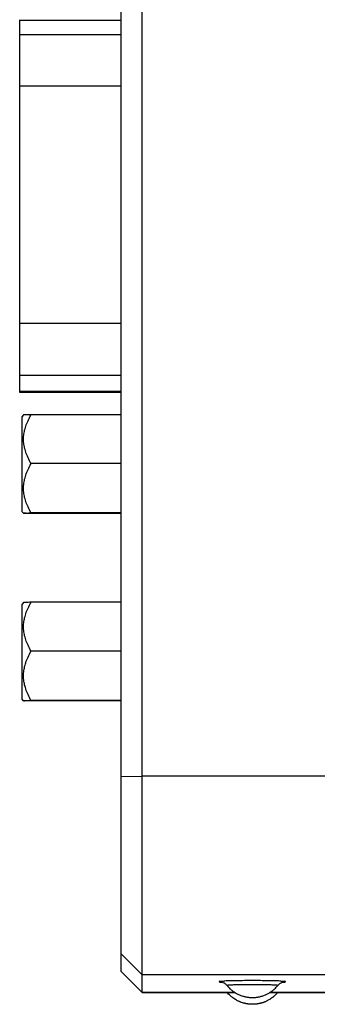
# Model space of a CAD drawing. Header units: inches. Extents: x 0 to 34, y 0 to 22.
# Tile 50 of 69: x 17.971 to 18.538, y 4.631 to 6.506. Entities that reach past the tile are written whole.
import ezdxf

# ---------------------------------------------------------------- set-up
doc = ezdxf.new("R2010")
doc.units = ezdxf.units.IN
doc.header["$LTSCALE"] = 1.87
doc.header["$MEASUREMENT"] = 0
doc.layers.get('0').update_dxf_attribs({"linetype": 'CONTINUOUS'})

msp = doc.modelspace()

# ---------------------------------------------------------------- linework, layer by layer
at = {"color": 7, "linetype": 'CONTINUOUS'}
for p, q in [((18.2047, 4.6538), (18.2047, 8.4185)), ((18.1647, 4.6938), (18.1647, 8.3785)), ((17.9714, 5.7962), (17.9714, 6.5062)), ((18.1647, 6.5048), (17.9714, 6.5048)), ((18.1647, 6.4772), (17.9714, 6.4772)), ((18.1647, 6.3794), (17.9714, 6.3794)), ((18.1647, 5.9276), (17.9714, 5.9276)), ((18.1647, 5.8284), (17.9714, 5.8284)), ((18.1647, 5.7979), (17.9714, 5.7979)), ((18.1647, 5.7962), (17.9714, 5.7962)), ((17.9788, 5.7535), (17.9759, 5.7505)), ((17.9759, 5.5693), (17.9759, 5.7505)), ((18.1647, 5.7539), (17.9932, 5.7539)), ((18.1647, 5.6609), (17.9932, 5.6609)), ((17.9788, 5.5664), (17.9759, 5.5693)), ((17.9788, 5.5664), (17.9788, 5.5664)), ((18.1647, 5.5669), (17.9932, 5.5669)), ((18.1647, 5.566), (17.9932, 5.566)), ((17.9788, 5.3963), (17.9759, 5.3933)), ((17.9759, 5.2122), (17.9759, 5.3933)), ((18.1647, 5.3967), (17.9932, 5.3967)), ((18.1647, 5.3037), (17.9932, 5.3037)), ((17.9788, 5.2092), (17.9759, 5.2122)), ((17.9788, 5.2092), (17.9788, 5.2093)), ((18.1647, 5.2097), (17.9932, 5.2097)), ((18.1647, 5.2088), (17.9932, 5.2088)), ((18.1647, 5.0653), (18.2047, 5.0657)), ((18.7795, 5.0657), (18.2047, 5.0657)), ((18.1647, 4.7276), (18.2047, 4.6876)), ((18.2047, 4.6538), (18.1647, 4.6938)), ((18.1649, 4.6935), (18.2049, 4.6535)), ((19.4825, 4.6876), (18.2047, 4.6876)), ((18.3813, 4.6538), (18.2047, 4.6538)), ((18.2049, 4.6535), (18.3818, 4.6535)), ((18.4477, 4.6535), (21.4796, 4.6535)), ((21.4791, 4.6538), (18.4482, 4.6538))]:
    msp.add_line(p, q, dxfattribs=at)
for points, knots in [([(17.9932, 5.6609), (17.9911, 5.6645), (17.9874, 5.6716), (17.983, 5.6823), (17.9801, 5.6925), (17.9787, 5.7024), (17.9787, 5.7123), (17.9801, 5.7223), (17.983, 5.7325), (17.9874, 5.7431), (17.9911, 5.7502), (17.9932, 5.7539)], [0, 0, 0, 0, 0.129098, 0.243917, 0.349651, 0.450453, 0.549681, 0.650461, 0.756132, 0.870875, 1, 1, 1, 1]), ([(17.9932, 5.7539), (17.9915, 5.7539), (17.9883, 5.7538), (17.9843, 5.7537), (17.9812, 5.7537), (17.98, 5.7534), (17.9788, 5.7536), (17.9788, 5.7534)], [0, 0, 0, 0, 0.370878, 0.648944, 0.844253, 0.961106, 1, 1, 1, 1]), ([(17.9932, 5.5669), (17.9911, 5.5706), (17.9874, 5.5778), (17.983, 5.5885), (17.9801, 5.5988), (17.9787, 5.6089), (17.9787, 5.6189), (17.9801, 5.629), (17.983, 5.6393), (17.9874, 5.65), (17.9911, 5.6572), (17.9932, 5.6609)], [0, 0, 0, 0, 0.128957, 0.243737, 0.34951, 0.4504, 0.549734, 0.650603, 0.756312, 0.871016, 1, 1, 1, 1]), ([(17.9932, 5.566), (17.9915, 5.566), (17.9883, 5.566), (17.9843, 5.5662), (17.9812, 5.5661), (17.98, 5.5665), (17.9788, 5.5662), (17.9788, 5.5664)], [0, 0, 0, 0, 0.370878, 0.648944, 0.844253, 0.961106, 1, 1, 1, 1]), ([(17.9794, 5.5665), (17.9801, 5.5664), (17.9813, 5.5668), (17.9844, 5.5667), (17.9883, 5.5668), (17.9915, 5.5669), (17.9932, 5.5669)], [0, 0, 0, 0, 0.123057, 0.32767, 0.616826, 1, 1, 1, 1]), ([(17.9932, 5.3037), (17.9911, 5.3074), (17.9874, 5.3145), (17.983, 5.3251), (17.9801, 5.3353), (17.9787, 5.3453), (17.9787, 5.3552), (17.9801, 5.3651), (17.983, 5.3753), (17.9874, 5.386), (17.9911, 5.3931), (17.9932, 5.3967)], [0, 0, 0, 0, 0.129098, 0.243917, 0.349651, 0.450453, 0.549681, 0.650461, 0.756132, 0.870875, 1, 1, 1, 1]), ([(17.9932, 5.3967), (17.9915, 5.3967), (17.9883, 5.3967), (17.9843, 5.3965), (17.9812, 5.3966), (17.98, 5.3962), (17.9788, 5.3964), (17.9788, 5.3963)], [0, 0, 0, 0, 0.370878, 0.648944, 0.844253, 0.961106, 1, 1, 1, 1]), ([(17.9932, 5.2097), (17.9911, 5.2134), (17.9874, 5.2206), (17.983, 5.2313), (17.9801, 5.2416), (17.9787, 5.2517), (17.9787, 5.2617), (17.9801, 5.2718), (17.983, 5.2821), (17.9874, 5.2928), (17.9911, 5.3), (17.9932, 5.3037)], [0, 0, 0, 0, 0.128957, 0.243737, 0.34951, 0.4504, 0.549734, 0.650603, 0.756312, 0.871016, 1, 1, 1, 1]), ([(17.9932, 5.2088), (17.9915, 5.2088), (17.9883, 5.2089), (17.9843, 5.209), (17.9812, 5.2089), (17.98, 5.2093), (17.9788, 5.2091), (17.9788, 5.2092)], [0, 0, 0, 0, 0.370878, 0.648944, 0.844253, 0.961106, 1, 1, 1, 1]), ([(17.9794, 5.2093), (17.9801, 5.2092), (17.9813, 5.2096), (17.9844, 5.2095), (17.9883, 5.2097), (17.9915, 5.2097), (17.9932, 5.2097)], [0, 0, 0, 0, 0.123057, 0.32767, 0.616826, 1, 1, 1, 1]), ([(18.3624, 4.6753), (18.3602, 4.675), (18.3573, 4.6742), (18.3516, 4.6756), (18.3515, 4.6726), (18.3541, 4.6732), (18.356, 4.6734), (18.3564, 4.6734)], [0, 0, 0, 0, 0.444541, 0.67547, 0.708762, 0.938701, 1, 1, 1, 1]), ([(18.3666, 4.6668), (18.3654, 4.6681), (18.3633, 4.6702), (18.3593, 4.6722), (18.358, 4.6729), (18.3554, 4.6734), (18.3559, 4.6734), (18.3559, 4.6733)], [0, 0, 0, 0, 0.401586, 0.70464, 0.907203, 0.987882, 1, 1, 1, 1]), ([(18.4147, 4.6763), (18.4097, 4.6763), (18.3998, 4.6762), (18.3857, 4.6761), (18.3735, 4.6756), (18.3655, 4.6758), (18.3624, 4.6753)], [0, 0, 0, 0, 0.29072, 0.564715, 0.805692, 1, 1, 1, 1]), ([(18.4671, 4.6753), (18.4641, 4.6758), (18.456, 4.6756), (18.4438, 4.6761), (18.4297, 4.6762), (18.4198, 4.6763), (18.4147, 4.6763)], [0, 0, 0, 0, 0.194129, 0.434979, 0.708857, 1, 1, 1, 1]), ([(18.4737, 4.6734), (18.4737, 4.6734), (18.4739, 4.6734), (18.4722, 4.6731), (18.4713, 4.6727), (18.4688, 4.6717), (18.4659, 4.6698), (18.464, 4.668), (18.4629, 4.6668)], [0, 0, 0, 0, 0.003158, 0.059675, 0.195396, 0.395063, 0.62348, 1, 1, 1, 1]), ([(18.473, 4.6734), (18.4734, 4.6734), (18.4753, 4.6732), (18.4779, 4.6726), (18.478, 4.6756), (18.4722, 4.6742), (18.4693, 4.675), (18.4671, 4.6753)], [0, 0, 0, 0, 0.062663, 0.293456, 0.326729, 0.556532, 1, 1, 1, 1]), ([(18.3666, 4.6668), (18.3683, 4.6647), (18.3714, 4.6613), (18.376, 4.6574), (18.3797, 4.6548), (18.3831, 4.6526), (18.3865, 4.6507), (18.3899, 4.6492), (18.3931, 4.6479), (18.396, 4.6469), (18.3988, 4.6461), (18.4014, 4.6455), (18.4038, 4.645), (18.4061, 4.6446), (18.4082, 4.6444), (18.4101, 4.6442), (18.4118, 4.6441), (18.4133, 4.6441), (18.4143, 4.6441), (18.4147, 4.6441)], [0, 0, 0, 0, 0.145559, 0.251448, 0.330335, 0.390608, 0.473213, 0.54185, 0.594206, 0.657526, 0.70851, 0.756368, 0.802223, 0.843467, 0.881949, 0.916649, 0.947906, 0.975488, 1, 1, 1, 1]), ([(18.4149, 4.6312), (18.4147, 4.6312), (18.4143, 4.6312), (18.4136, 4.6312), (18.4129, 4.6312), (18.4121, 4.6312), (18.4112, 4.6313), (18.4103, 4.6313), (18.4093, 4.6314), (18.4082, 4.6315), (18.4071, 4.6317), (18.406, 4.6318), (18.4047, 4.632), (18.403, 4.6323), (18.4012, 4.6327), (18.3995, 4.6331), (18.3977, 4.6336), (18.3954, 4.6343), (18.3933, 4.635), (18.3915, 4.6357), (18.3901, 4.6363), (18.3884, 4.637), (18.3864, 4.638), (18.3839, 4.6394), (18.3807, 4.6413), (18.3768, 4.644), (18.3718, 4.6482), (18.3685, 4.6517), (18.3667, 4.6539)], [0, 0, 0, 0, 0.01056, 0.02254, 0.035905, 0.050552, 0.066198, 0.08302, 0.101589, 0.120926, 0.143539, 0.159826, 0.182222, 0.214918, 0.254997, 0.279247, 0.311353, 0.355465, 0.41182, 0.434256, 0.461205, 0.493957, 0.534319, 0.584886, 0.649465, 0.733762, 0.846388, 1, 1, 1, 1]), ([(18.3697, 4.6674), (18.3685, 4.6676), (18.367, 4.6679), (18.3669, 4.6669), (18.3669, 4.6668)], [0, 0, 0, 0, 0.920558, 1, 1, 1, 1]), ([(18.4147, 4.6685), (18.4109, 4.6685), (18.4034, 4.6685), (18.3927, 4.6684), (18.3835, 4.668), (18.3755, 4.6681), (18.372, 4.6671), (18.3697, 4.6674)], [0, 0, 0, 0, 0.255538, 0.496713, 0.708838, 0.879885, 1, 1, 1, 1]), ([(18.4598, 4.6674), (18.4575, 4.6671), (18.454, 4.6681), (18.446, 4.668), (18.4368, 4.6684), (18.4261, 4.6685), (18.4186, 4.6685), (18.4147, 4.6685)], [0, 0, 0, 0, 0.119887, 0.290788, 0.502732, 0.743656, 1, 1, 1, 1]), ([(18.4147, 4.6441), (18.4152, 4.6441), (18.4162, 4.6441), (18.4178, 4.6441), (18.4196, 4.6442), (18.4216, 4.6444), (18.4238, 4.6447), (18.4262, 4.6451), (18.4289, 4.6457), (18.4317, 4.6464), (18.4348, 4.6473), (18.4379, 4.6485), (18.4417, 4.6501), (18.4453, 4.652), (18.449, 4.6543), (18.4529, 4.657), (18.4578, 4.661), (18.4611, 4.6646), (18.4629, 4.6668)], [0, 0, 0, 0, 0.02544, 0.053901, 0.08642, 0.123144, 0.163336, 0.208947, 0.257242, 0.312976, 0.3669, 0.432157, 0.496108, 0.590006, 0.653766, 0.734527, 0.844917, 1, 1, 1, 1]), ([(18.4631, 4.6539), (18.4614, 4.6518), (18.4581, 4.6483), (18.4533, 4.6443), (18.4495, 4.6416), (18.4464, 4.6397), (18.4439, 4.6383), (18.4419, 4.6373), (18.4402, 4.6365), (18.4388, 4.6359), (18.4373, 4.6353), (18.4354, 4.6346), (18.4332, 4.6339), (18.4312, 4.6333), (18.4297, 4.6329), (18.428, 4.6326), (18.4264, 4.6322), (18.4247, 4.6319), (18.4236, 4.6318), (18.4225, 4.6316), (18.4215, 4.6315), (18.4204, 4.6314), (18.4194, 4.6313), (18.4185, 4.6313), (18.4177, 4.6312), (18.4169, 4.6312), (18.4161, 4.6312), (18.4155, 4.6312), (18.4151, 4.6312), (18.4149, 4.6312)], [0, 0, 0, 0, 0.148081, 0.257867, 0.340823, 0.404875, 0.455359, 0.495883, 0.528932, 0.556253, 0.579102, 0.61712, 0.667008, 0.703099, 0.730262, 0.752179, 0.794978, 0.823281, 0.843351, 0.858323, 0.881423, 0.899505, 0.917815, 0.934264, 0.949611, 0.964118, 0.977419, 0.989416, 1, 1, 1, 1]), ([(18.4626, 4.6668), (18.4626, 4.6669), (18.4626, 4.6679), (18.461, 4.6676), (18.4598, 4.6674)], [0, 0, 0, 0, 0.0778, 1, 1, 1, 1])]:
    msp.add_open_spline(points, degree=3, knots=knots, dxfattribs=at)
for points in [[(17.9788, 5.5664), (17.9788, 5.5666), (17.9791, 5.5666), (17.9794, 5.5665)], [(17.9788, 5.2093), (17.9788, 5.2094), (17.9791, 5.2094), (17.9794, 5.2093)]]:
    msp.add_open_spline(points, degree=3, dxfattribs=at)

doc.saveas('drawing.dxf')
